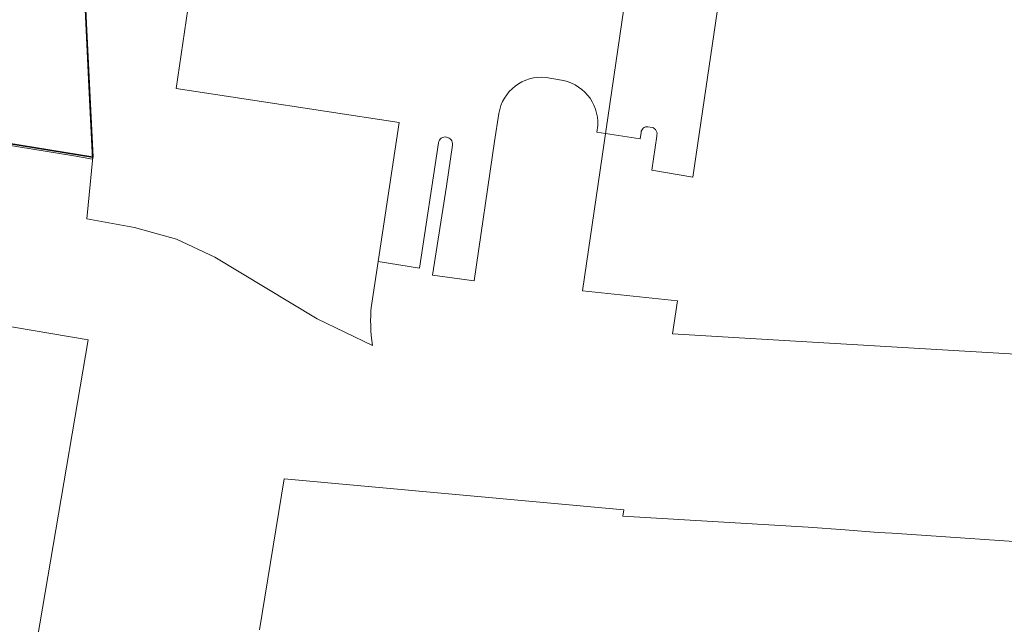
# Model space of a CAD drawing. Header units: metres. Extents: x 237319 to 238937, y 510065 to 511489.
# Tile 146 of 176: x 238538 to 238609, y 510563 to 510607. Entities that reach past the tile are written whole.
import ezdxf

# ---------------------------------------------------------------- set-up
doc = ezdxf.new("R2010")
doc.units = ezdxf.units.M
for name, color, linetype, lineweight in [('B-WE-FV-GELEIDING_WILDRASTER-G', 252, 'Continuous', 18), ('B-WE-KG-GRENS_PERCEEL-GV', 252, 'Continuous', 18), ('B-WE-OG-BEBOUWING-GV', 252, 'Continuous', 35), ('B-WE-VH-OPENVERHARDING-GV', 252, 'Continuous', 18)]:
    doc.layers.add(name, color=color, linetype=linetype, lineweight=lineweight)

# ---------------------------------------------------------------- blocks, each defined once
blk = doc.blocks.new('brk-2025')
at = {"layer": 'B-WE-KG-GRENS_PERCEEL-GV', "flags": 128}
for points in [[(238555.537, 510562.695), (238557.32, 510573.596), (238581.833, 510571.368), (238581.778, 510570.912), (238595.151, 510570.123), (238597.819, 510569.912), (238600.202, 510569.724), (238601.22, 510569.671), (238613.193, 510568.851), (238615.134, 510568.718), (238618.525, 510568.485), (238619.524, 510568.423), (238629.73, 510567.891), (238635.788, 510567.539), (238637.609, 510567.486), (238646.989, 510567.076), (238653.136, 510566.788), (238654.154, 510566.74), (238666.735, 510566.278), (238673.933, 510565.172), (238673.923, 510565.982), (238720.123, 510567.079)], [(238694.074, 510581.094), (238675.955, 510580.525), (238667.235, 510580.438), (238642.892, 510580.965), (238632.16, 510581.304), (238590.578, 510583.766), (238585.366, 510584.075), (238585.599, 510585.669), (238585.715, 510586.467), (238578.846, 510587.172), (238583.818, 510621.08), (238566.814, 510624.263), (238548.816, 510627.635), (238546.77, 510668.262), (238564.771, 510667.876), (238587.408, 510665.931), (238595.094, 510665.007), (238605.501, 510663.755), (238612.163, 510662.679), (238621.626, 510660.894), (238643.316, 510656.683), (238662.913, 510652.21), (238667.777, 510651.072), (238724.739, 510642.068)], [(238537.415, 510666.943), (238540.164, 510667.073), (238540.513, 510659.691), (238542.63, 510659.79), (238542.982, 510652.35), (238540.864, 510652.25), (238540.874, 510652.06), (238540.743, 510652.054), (238541.056, 510645.472), (238541.165, 510645.476), (238541.873, 510630.504), (238541.763, 510630.499), (238541.837, 510628.945), (238542.076, 510623.896), (238542.186, 510623.901), (238542.553, 510616.121), (238542.538, 510616.119), (238543.209, 510601.943), (238543.458, 510596.695), (238542.112, 510596.915), (238531.143, 510598.71)]]:
    blk.add_lwpolyline(points, dxfattribs=at)
blk.add_lwpolyline([(238496.296, 510557.643), (238497.393, 510564.101), (238497.285, 510564.119), (238499.577, 510577.616), (238499.685, 510577.597), (238500.683, 510583.473), (238500.575, 510583.492), (238501.77, 510590.531), (238520.408, 510587.366), (238520.43, 510587.494), (238543.144, 510583.637), (238537.715, 510551.666), (238534.637, 510549.389), (238508.145, 510555.085), (238508.236, 510555.616)], close=True, dxfattribs=at)
blk = doc.blocks.new('bgt-2025')
at = {"layer": 'B-WE-OG-BEBOUWING-GV', "flags": 128}
blk.add_lwpolyline([(238531.201, 510598.825), (238543.489, 510596.822), (238543.016, 510606.517), (238542.542, 510616.211), (238542.582, 510616.213), (238542.22, 510624.006), (238542.12, 510624.001), (238541.791, 510630.578), (238541.904, 510630.581), (238541.547, 510638.086), (238541.19, 510645.592), (238541.08, 510645.586), (238540.755, 510652.174), (238540.865, 510652.175), (238540.865, 510652.186), (238540.837, 510652.796), (238540.529, 510659.328), (238540.471, 510660.598), (238540.174, 510667.16), (238527.318, 510666.551)], dxfattribs=at)
at = {"layer": 'B-WE-VH-OPENVERHARDING-GV', "flags": 128}
for points in [[(238584.214, 510598.352), (238583.854, 510595.886), (238586.816, 510595.383), (238591.66, 510628.297), (238596.375, 510660.751), (238596.978, 510664.905), (238597.16, 510666.103), (238595.087, 510666.731), (238586.232, 510668.252), (238582.58, 510668.629), (238572.077, 510668.953), (238557.923, 510669.262), (238554.219, 510669.343), (238554.483, 510668.422), (238553.428, 510661.263), (238553.13, 510661.299), (238552.033, 510661.432), (238550.888, 510653.263), (238552.283, 510653.043), (238548.75, 510628.791), (238547.348, 510628.993), (238546.87, 510625.949), (238548.266, 510625.746)], [(238563.607, 510586.129), (238564.088, 510589.296), (238565.611, 510599.329), (238549.519, 510601.78), (238550.946, 510611.628), (238546.313, 510612.28), (238547.431, 510620.067), (238546.03, 510620.275), (238546.87, 510625.949), (238547.348, 510628.993), (238550.888, 510653.263), (238540.865, 510652.186)], [(238540.865, 510652.186), (238540.865, 510652.175), (238540.755, 510652.174), (238541.08, 510645.586), (238541.19, 510645.592), (238541.547, 510638.086), (238541.904, 510630.581), (238541.791, 510630.578), (238542.12, 510624.001), (238542.22, 510624.006), (238542.582, 510616.213), (238542.542, 510616.211), (238543.016, 510606.517), (238543.489, 510596.822), (238543.053, 510592.375), (238546.493, 510591.748), (238549.545, 510590.912), (238552.304, 510589.617), (238559.704, 510585.145), (238563.685, 510583.225)], [(238548.266, 510625.746), (238547.431, 510620.067), (238546.313, 510612.28), (238550.946, 510611.628), (238549.519, 510601.78), (238565.611, 510599.329), (238564.088, 510589.296), (238567.079, 510588.817), (238568.445, 510597.87)], [(238576.222, 510602.589), (238577.188, 510602.418)], [(238569.465, 510597.706), (238569.035, 510594.727), (238568.028, 510588.299), (238571.039, 510587.903), (238572.492, 510597.966), (238572.813, 510599.974)], [(238579.957, 510599.116), (238579.882, 510598.628), (238583.014, 510598.153), (238583.087, 510598.608)], [(238583.584, 510599.02), (238583.879, 510598.977)]]:
    blk.add_lwpolyline(points, dxfattribs=at)
at = {"layer": 'B-WE-VH-OPENVERHARDING-GV'}
for points in [[(238572.813, 510599.974, -0.399378), (238576.222, 510602.589)], [(238577.188, 510602.418, -0.3935), (238579.957, 510599.116)], [(238583.087, 510598.608, -0.454384), (238583.584, 510599.02)], [(238583.879, 510598.977, -0.430944), (238584.214, 510598.352)], [(238568.445, 510597.87, -0.970715), (238569.465, 510597.706)], [(238563.685, 510583.225, -0.059911), (238563.607, 510586.129)]]:
    blk.add_lwpolyline(points, format="xyb", dxfattribs=at)
at = {"layer": 'B-WE-KG-GRENS_PERCEEL-GV'}
blk.add_blockref('brk-2025', (0, 0), dxfattribs=at)

msp = doc.modelspace()

# ---------------------------------------------------------------- block references
at = {"layer": 'B-WE-FV-GELEIDING_WILDRASTER-G'}
msp.add_blockref('bgt-2025', (0, 0), dxfattribs=at)

doc.saveas('drawing.dxf')
